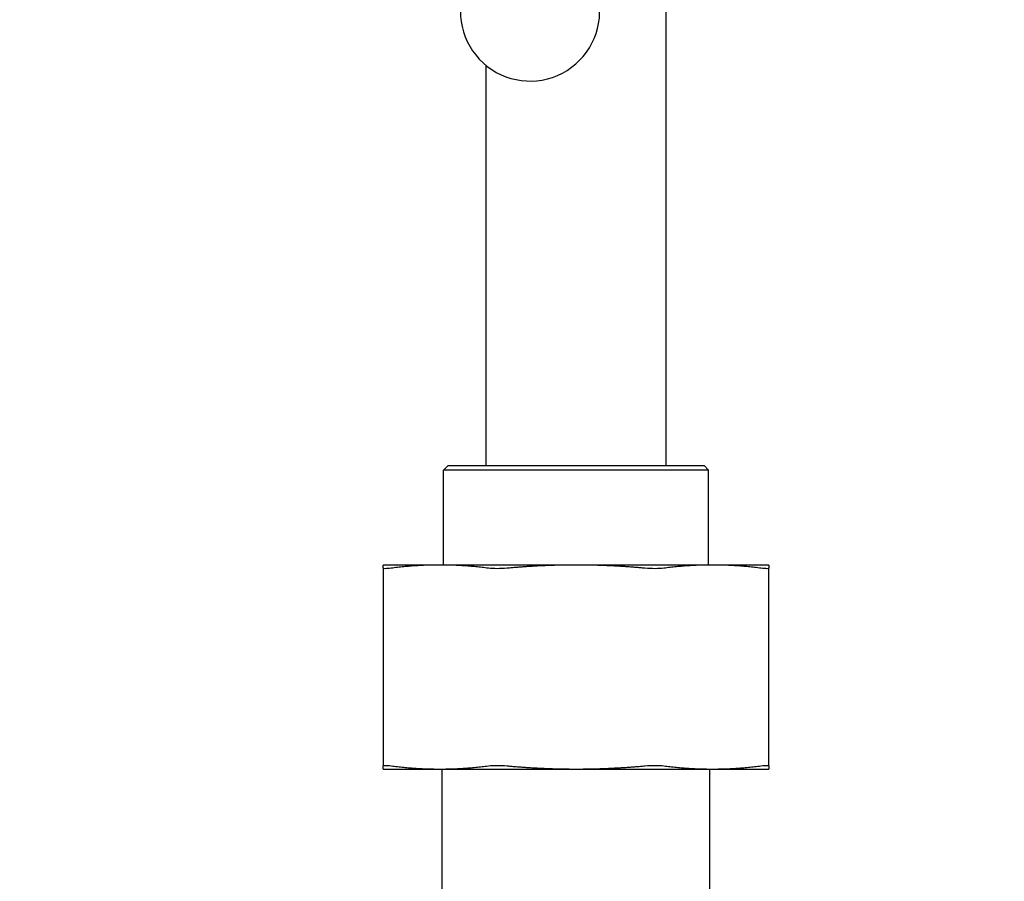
# Model space of a CAD drawing. Header units: inches. Extents: x 5 to 1128, y -85 to 748.
# Tile 37 of 256: x 150.41 to 155, y 203.58 to 207.6. Entities that reach past the tile are written whole.
import ezdxf

# ---------------------------------------------------------------- set-up
doc = ezdxf.new("R2010")
doc.units = ezdxf.units.IN
doc.header["$LTSCALE"] = 32
doc.header["$MEASUREMENT"] = 0
doc.layers.add('Dimension (ANSI)', color=7, linetype='Continuous', lineweight=25)
doc.layers.add('Visible (ANSI)', color=7, linetype='Continuous', lineweight=30)
doc.styles.add('Note Text (ANSI)', font='tahoma.ttf')
doc.dimstyles.new('SB Fraction-16 (ANSI)', dxfattribs={"dimscale": 32, "dimtxt": 0.125, "dimasz": 0.098425, "dimexe": 0.125, "dimexo": 0.0625, "dimgap": 0.031496, "dimtad": 0, "dimtih": 1, "dimtoh": 1, "dimdec": 4, "dimrnd": 1e-08, "dimzin": 0, "dimdsep": 46, "dimlunit": 5, "dimtxsty": 'Note Text (ANSI)', "dimcen": 0.09, "dimdle": 0.393701, "dimclrd": 256, "dimclre": 256, "dimclrt": 256, "dimadec": 0, "dimazin": 3, "dimtfac": 0.96, "dimtofl": 0, "dimtmove": 0, "dimatfit": 3, "dimfxl": 1, "dimfrac": 2, "dimtolj": 1, "dimtzin": 12, "dimlwd": -1, "dimlwe": -1, "dimarcsym": 0})

# ---------------------------------------------------------------- blocks, each defined once
blk = doc.blocks.new('*D16')
at = {"layer": 'Defpoints', "color": 0, "transparency": 16777216}
for p in [(170.3073, 471.9837), (79.417, 159.272), (130.3698, 159.272)]:
    blk.add_point(p, dxfattribs=at)
at = {"layer": 'Dimension (ANSI)', "transparency": 16777216}
for p, q in [((168.3073, 471.9837), (75.417, 471.9837)), ((79.417, 468.8341), (79.417, 327.6609)), ((79.417, 162.4216), (79.417, 320.5948)), ((128.3698, 159.272), (75.417, 159.272))]:
    blk.add_line(p, q, dxfattribs=at)
for points in [[(78.8921, 468.8341), (79.9419, 468.8341), (79.417, 471.9837)], [(78.8921, 162.4216), (79.9419, 162.4216), (79.417, 159.272)]]:
    blk.add_solid(points, dxfattribs=at)
at = {"layer": 'Dimension (ANSI)', "transparency": 16777216, "insert": (67.2142, 326.653), "char_height": 4, "attachment_point": 1, "style": 'Note Text (ANSI)'}
blk.add_mtext('\\A1;312 11/16', dxfattribs=at)

msp = doc.modelspace()

# ---------------------------------------------------------------- linework, layer by layer
at = {"layer": 'Visible (ANSI)'}
for p, q in [((153.423, 205.5187), (153.423, 207.7502)), ((152.583, 205.5187), (152.583, 207.38683)), ((152.40509, 205.5187), (152.38425, 205.49787)), ((152.40509, 205.5187), (153.60092, 205.5187)), ((153.60092, 205.5187), (153.62175, 205.49787)), ((153.62175, 205.49787), (152.38425, 205.49787)), ((152.38425, 205.0547), (152.38425, 205.49787)), ((153.62175, 205.0547), (153.62175, 205.49787)), ((152.36661, 205.0547), (152.103, 205.0547)), ((152.103, 205.03982), (152.103, 204.11708)), ((153.003, 205.0547), (152.36661, 205.0547)), ((153.6394, 205.0547), (153.003, 205.0547)), ((153.903, 205.0547), (153.6394, 205.0547)), ((153.903, 204.11708), (153.903, 205.03982)), ((152.103, 204.1022), (152.36661, 204.1022)), ((152.36661, 204.1022), (153.003, 204.1022)), ((152.378, 203.53953), (152.378, 204.1022)), ((153.003, 204.1022), (153.6394, 204.1022)), ((153.628, 203.53953), (153.628, 204.1022)), ((153.6394, 204.1022), (153.903, 204.1022))]:
    msp.add_line(p, q, dxfattribs=at)
msp.add_arc((152.7881, 207.63894), 0.325, 157.56477, 7.80207, dxfattribs=at)
for points, weights in [([(152.103, 205.03982), (152.103, 205.0547), (152.103, 205.0547)], [1.06851824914, 1.04951712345, 1]), ([(152.36661, 205.0547), (152.25651, 205.0547), (152.13961, 205.03982)], [1, 1.04951712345, 1.06851824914]), ([(152.5936, 205.03982), (152.47671, 205.0547), (152.36661, 205.0547)], [1.06851824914, 1.04951712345, 1]), ([(153.003, 205.0547), (152.8473, 205.0547), (152.68199, 205.03982)], [1, 1.04951712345, 1.06851824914]), ([(153.32402, 205.03982), (153.15871, 205.0547), (153.003, 205.0547)], [1.06851824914, 1.04951712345, 1]), ([(153.6394, 205.0547), (153.5293, 205.0547), (153.41241, 205.03982)], [1, 1.04951712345, 1.06851824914]), ([(153.86639, 205.03982), (153.7495, 205.0547), (153.6394, 205.0547)], [1.06851824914, 1.04951712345, 1]), ([(153.903, 205.0547), (153.903, 205.0547), (153.903, 205.03982)], [1, 1.04951712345, 1.06851824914]), ([(152.103, 204.1022), (152.103, 204.1022), (152.103, 204.11708)], [1, 1.04951712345, 1.06851824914]), ([(152.13961, 204.11708), (152.25651, 204.1022), (152.36661, 204.1022)], [1.06851824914, 1.04951712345, 1]), ([(152.36661, 204.1022), (152.47671, 204.1022), (152.5936, 204.11708)], [1, 1.04951712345, 1.06851824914]), ([(152.68199, 204.11708), (152.8473, 204.1022), (153.003, 204.1022)], [1.06851824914, 1.04951712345, 1]), ([(153.003, 204.1022), (153.15871, 204.1022), (153.32402, 204.11708)], [1, 1.04951712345, 1.06851824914]), ([(153.41241, 204.11708), (153.5293, 204.1022), (153.6394, 204.1022)], [1.06851824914, 1.04951712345, 1]), ([(153.6394, 204.1022), (153.7495, 204.1022), (153.86639, 204.11708)], [1, 1.04951712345, 1.06851824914]), ([(153.903, 204.11708), (153.903, 204.1022), (153.903, 204.1022)], [1.06851824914, 1.04951712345, 1])]:
    msp.add_rational_spline(points, weights, degree=2, dxfattribs=at)
for points, knots in [([(152.13961, 205.03982), (152.12788, 205.03833), (152.11858, 205.03759), (152.10646, 205.03759), (152.103, 205.03833), (152.103, 205.03982)], [0.4147028, 0.4147028, 0.4147028, 0.4147028, 0.5353783, 0.5353783, 0.65605381, 0.65605381, 0.65605381, 0.65605381]), ([(152.68199, 205.03982), (152.66539, 205.03833), (152.64878, 205.03759), (152.61952, 205.03759), (152.60534, 205.03833), (152.5936, 205.03982)], [0.4147028, 0.4147028, 0.4147028, 0.4147028, 0.5353783, 0.5353783, 0.65605381, 0.65605381, 0.65605381, 0.65605381]), ([(153.41241, 205.03982), (153.40067, 205.03833), (153.38648, 205.03759), (153.35722, 205.03759), (153.34062, 205.03833), (153.32402, 205.03982)], [1.29267522, 1.29267522, 1.29267522, 1.29267522, 1.41335073, 1.41335073, 1.53402624, 1.53402624, 1.53402624, 1.53402624]), ([(153.903, 205.03982), (153.903, 205.03833), (153.89955, 205.03759), (153.88743, 205.03759), (153.87813, 205.03833), (153.86639, 205.03982)], [0.4147028, 0.4147028, 0.4147028, 0.4147028, 0.5353783, 0.5353783, 0.65605381, 0.65605381, 0.65605381, 0.65605381]), ([(152.103, 204.11708), (152.103, 204.11858), (152.10646, 204.11931), (152.11858, 204.11931), (152.12788, 204.11858), (152.13961, 204.11708)], [1.29267522, 1.29267522, 1.29267522, 1.29267522, 1.41335073, 1.41335073, 1.53402624, 1.53402624, 1.53402624, 1.53402624]), ([(152.5936, 204.11708), (152.60534, 204.11858), (152.61952, 204.11931), (152.64878, 204.11931), (152.66539, 204.11858), (152.68199, 204.11708)], [1.29267522, 1.29267522, 1.29267522, 1.29267522, 1.41335073, 1.41335073, 1.53402624, 1.53402624, 1.53402624, 1.53402624]), ([(153.32402, 204.11708), (153.34062, 204.11858), (153.35722, 204.11931), (153.38648, 204.11931), (153.40067, 204.11858), (153.41241, 204.11708)], [0.4147028, 0.4147028, 0.4147028, 0.4147028, 0.5353783, 0.5353783, 0.65605381, 0.65605381, 0.65605381, 0.65605381]), ([(153.86639, 204.11708), (153.87813, 204.11858), (153.88743, 204.11931), (153.89955, 204.11931), (153.903, 204.11858), (153.903, 204.11708)], [1.29267522, 1.29267522, 1.29267522, 1.29267522, 1.41335073, 1.41335073, 1.53402624, 1.53402624, 1.53402624, 1.53402624])]:
    msp.add_open_spline(points, degree=3, knots=knots, dxfattribs=at)

# ---------------------------------------------------------------- dimensions: what is measured, and where the dimension line sits
at = {"layer": 'Dimension (ANSI)'}
dim = msp.add_linear_dim(base=(79.41701, 159.27197), p1=(170.30726, 471.98367), p2=(130.36976, 159.27197), angle=270, dimstyle='SB Fraction-16 (ANSI)', override={"dimgap": 0.031496, "dimdec": 4, "dimtol": 0, "dimlim": 0, "dimtp": 0, "dimtm": 0, "dimtdec": 2, "dimatfit": 1}, dxfattribs=at)
dim.commit()
dim.dimension.update_dxf_attribs({"geometry": '*D16', "text_midpoint": (79.41701, 324.12782), "dimtype": 160})

doc.saveas('drawing.dxf')
